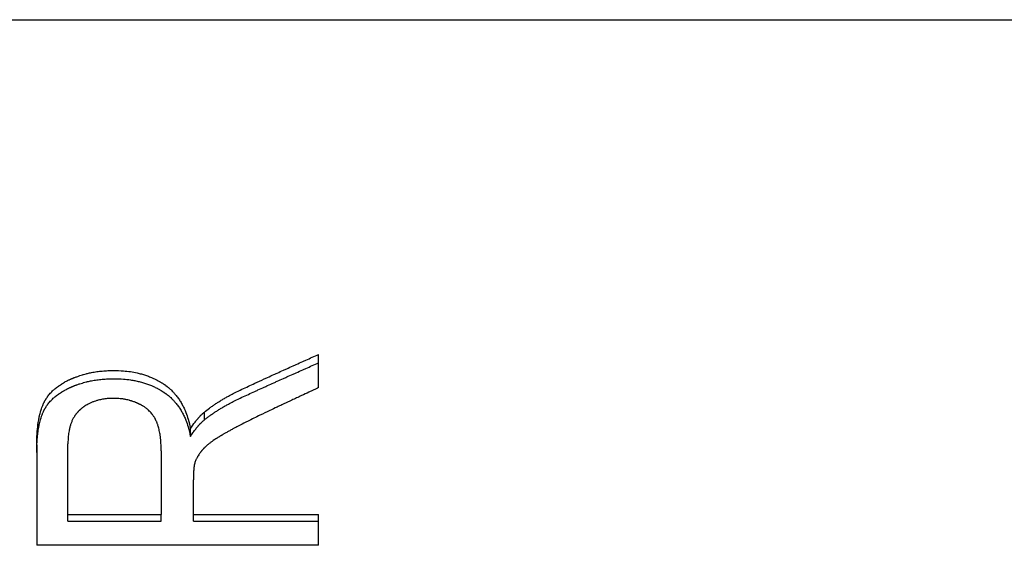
# Model space of a CAD drawing. Extents: x -0.04 to 5.95, y -1.2 to 1.2.
# Tile 9 of 10: x 0.62 to 1.45, y 0.55 to 1. Entities that reach past the tile are written whole.
import ezdxf

# ---------------------------------------------------------------- set-up
doc = ezdxf.new("R2010")
doc.units = 0
doc.header["$MEASUREMENT"] = 0
doc.layers.get('0').update_dxf_attribs({"linetype": 'CONTINUOUS'})

msp = doc.modelspace()

# ---------------------------------------------------------------- linework, layer by layer
for p, q in [((0.375, 1), (1.88, 1)), ((0.87009, 0.68677), (0.87009, 0.71508)), ((0.77277, 0.65937), (0.77277, 0.66603)), ((0.76088, 0.6452), (0.76088, 0.65172)), ((0.63009, 0.63802), (0.63009, 0.55258)), ((0.65662, 0.57882), (0.65662, 0.639)), ((0.73601, 0.63307), (0.73601, 0.57882)), ((0.76345, 0.57882), (0.76345, 0.60841)), ((0.65662, 0.57882), (0.73601, 0.57882)), ((0.65662, 0.57304), (0.65662, 0.57882)), ((0.73601, 0.57304), (0.73601, 0.57882)), ((0.76345, 0.57882), (0.87009, 0.57882)), ((0.76345, 0.57304), (0.76345, 0.57882)), ((0.87009, 0.55258), (0.87009, 0.57882)), ((0.65662, 0.57304), (0.73601, 0.57304)), ((0.87009, 0.55258), (0.63009, 0.55258))]:
    msp.add_line(p, q)
for points, knots in [([(0.80479, 0.68544), (0.8066, 0.68628), (0.80841, 0.68712), (0.81023, 0.68796), (0.81204, 0.6888), (0.81386, 0.68963), (0.81567, 0.69047), (0.81839, 0.69172), (0.82111, 0.69297), (0.82383, 0.69421), (0.82474, 0.69463), (0.82565, 0.69504), (0.82655, 0.69546), (0.82837, 0.69629), (0.83018, 0.69711), (0.832, 0.69794), (0.8329, 0.69835), (0.83381, 0.69876), (0.83472, 0.69918), (0.83653, 0.7), (0.83835, 0.70082), (0.84016, 0.70165), (0.84107, 0.70206), (0.84197, 0.70247), (0.84288, 0.70288), (0.8447, 0.7037), (0.84651, 0.70452), (0.84832, 0.70534), (0.84923, 0.70574), (0.85014, 0.70615), (0.85104, 0.70656), (0.85286, 0.70738), (0.85467, 0.70819), (0.85649, 0.70901), (0.85739, 0.70941), (0.8583, 0.70982), (0.85921, 0.71022), (0.86102, 0.71104), (0.86284, 0.71185), (0.86465, 0.71266), (0.86646, 0.71347), (0.86828, 0.71427), (0.87009, 0.71508)], [0, 0, 0, 0, 0.0163806, 0.0163806, 0.0163806, 0.0327612, 0.0327612, 0.0327612, 0.0573321, 0.0573321, 0.0573321, 0.0655224, 0.0655224, 0.0655224, 0.081903, 0.081903, 0.081903, 0.0900933, 0.0900933, 0.0900933, 0.1064739, 0.1064739, 0.1064739, 0.1146642, 0.1146642, 0.1146642, 0.1310448, 0.1310448, 0.1310448, 0.1392351, 0.1392351, 0.1392351, 0.1556157, 0.1556157, 0.1556157, 0.163806, 0.163806, 0.163806, 0.1801866, 0.1801866, 0.1801866, 0.1965672, 0.1965672, 0.1965672, 0.1965672]), ([(0.80479, 0.67859), (0.8066, 0.67942), (0.80841, 0.68025), (0.81023, 0.68108), (0.81204, 0.68191), (0.81386, 0.68274), (0.81567, 0.68356), (0.81658, 0.68398), (0.81748, 0.68439), (0.81839, 0.6848), (0.82021, 0.68562), (0.82202, 0.68645), (0.82383, 0.68727), (0.82474, 0.68768), (0.82565, 0.68809), (0.82655, 0.6885), (0.82837, 0.68932), (0.83018, 0.69014), (0.832, 0.69096), (0.8329, 0.69137), (0.83381, 0.69178), (0.83472, 0.69219), (0.83653, 0.693), (0.83835, 0.69382), (0.84016, 0.69463), (0.84107, 0.69504), (0.84197, 0.69544), (0.84288, 0.69585), (0.8447, 0.69666), (0.84651, 0.69747), (0.84832, 0.69828), (0.84923, 0.69869), (0.85014, 0.69909), (0.85104, 0.6995), (0.85286, 0.7003), (0.85467, 0.70111), (0.85649, 0.70192), (0.85739, 0.70232), (0.8583, 0.70272), (0.85921, 0.70312), (0.86102, 0.70393), (0.86284, 0.70473), (0.86465, 0.70553), (0.86646, 0.70633), (0.86828, 0.70713), (0.87009, 0.70793)], [0, 0, 0, 0, 0.0163806, 0.0163806, 0.0163806, 0.0327612, 0.0327612, 0.0327612, 0.0409515, 0.0409515, 0.0409515, 0.0573321, 0.0573321, 0.0573321, 0.0655224, 0.0655224, 0.0655224, 0.081903, 0.081903, 0.081903, 0.0900933, 0.0900933, 0.0900933, 0.1064739, 0.1064739, 0.1064739, 0.1146642, 0.1146642, 0.1146642, 0.1310448, 0.1310448, 0.1310448, 0.1392351, 0.1392351, 0.1392351, 0.1556157, 0.1556157, 0.1556157, 0.163806, 0.163806, 0.163806, 0.1801866, 0.1801866, 0.1801866, 0.1965672, 0.1965672, 0.1965672, 0.1965672]), ([(0.63009, 0.63802), (0.63009, 0.64007), (0.63013, 0.64206), (0.63019, 0.64398), (0.63026, 0.6459), (0.63036, 0.64775), (0.6305, 0.64953), (0.6307, 0.65221), (0.63098, 0.65475), (0.63133, 0.65713), (0.63145, 0.65793), (0.63158, 0.65871), (0.63171, 0.65947), (0.63192, 0.66062), (0.63214, 0.66173), (0.63238, 0.6628), (0.63246, 0.66316), (0.63254, 0.66351), (0.63263, 0.66386), (0.6328, 0.66456), (0.63297, 0.66525), (0.63316, 0.66591), (0.63325, 0.66625), (0.63335, 0.66658), (0.63345, 0.66691), (0.63364, 0.66756), (0.63384, 0.6682), (0.63406, 0.66882), (0.63432, 0.66959), (0.6346, 0.67035), (0.63489, 0.67108), (0.63506, 0.67152), (0.63524, 0.67194), (0.63542, 0.67236), (0.63549, 0.6725), (0.63555, 0.67264), (0.63561, 0.67278), (0.6358, 0.6732), (0.63599, 0.6736), (0.63619, 0.674), (0.63622, 0.67407), (0.63625, 0.67413), (0.63628, 0.6742), (0.63645, 0.67453), (0.63662, 0.67485), (0.63679, 0.67517), (0.63683, 0.67523), (0.63686, 0.6753), (0.6369, 0.67536), (0.637, 0.67555), (0.63711, 0.67574), (0.63722, 0.67593), (0.63729, 0.67606), (0.63736, 0.67618), (0.63744, 0.67631), (0.63747, 0.67637), (0.63751, 0.67643), (0.63755, 0.67649), (0.63766, 0.67668), (0.63777, 0.67687), (0.63789, 0.67705), (0.63797, 0.67718), (0.63805, 0.6773), (0.63812, 0.67742), (0.63836, 0.67779), (0.6386, 0.67815), (0.63886, 0.67851), (0.63902, 0.67875), (0.63919, 0.67899), (0.63937, 0.67923), (0.63972, 0.6797), (0.64008, 0.68017), (0.64045, 0.68063), (0.64064, 0.68086), (0.64083, 0.68108), (0.64102, 0.68131), (0.64141, 0.68176), (0.64181, 0.68221), (0.64222, 0.68265), (0.64242, 0.68287), (0.64263, 0.68308), (0.64284, 0.6833), (0.64327, 0.68373), (0.64371, 0.68416), (0.64416, 0.68458), (0.64438, 0.68478), (0.64461, 0.68499), (0.64484, 0.6852), (0.64531, 0.68561), (0.64578, 0.68601), (0.64627, 0.68641), (0.64652, 0.68661), (0.64677, 0.68681), (0.64702, 0.687), (0.64752, 0.6874), (0.64803, 0.68778), (0.64856, 0.68816), (0.64883, 0.68835), (0.64909, 0.68854), (0.64936, 0.68872), (0.6499, 0.68909), (0.65046, 0.68946), (0.65102, 0.68982), (0.65131, 0.69), (0.65159, 0.69017), (0.65188, 0.69035), (0.65246, 0.6907), (0.65305, 0.69104), (0.65366, 0.69138), (0.65396, 0.69155), (0.65427, 0.69172), (0.65458, 0.69189), (0.65504, 0.69213), (0.65551, 0.69238), (0.65599, 0.69262), (0.65615, 0.6927), (0.65631, 0.69278), (0.65647, 0.69286), (0.65679, 0.69302), (0.65712, 0.69318), (0.65744, 0.69333), (0.65761, 0.69341), (0.65777, 0.69349), (0.65794, 0.69357), (0.65819, 0.69368), (0.65844, 0.6938), (0.65869, 0.69391), (0.65877, 0.69395), (0.65886, 0.69399), (0.65894, 0.69403), (0.65911, 0.6941), (0.65928, 0.69418), (0.65945, 0.69425), (0.65954, 0.69429), (0.65962, 0.69433), (0.65971, 0.69436), (0.65988, 0.69444), (0.66005, 0.69451), (0.66022, 0.69458), (0.66031, 0.69462), (0.66039, 0.69466), (0.66048, 0.69469), (0.66065, 0.69476), (0.66082, 0.69484), (0.66099, 0.69491), (0.66108, 0.69494), (0.66117, 0.69498), (0.66125, 0.69501), (0.66151, 0.69512), (0.66177, 0.69522), (0.66203, 0.69533), (0.6622, 0.6954), (0.66238, 0.69546), (0.66255, 0.69553), (0.6629, 0.69567), (0.66325, 0.6958), (0.6636, 0.69593), (0.66377, 0.696), (0.66395, 0.69606), (0.66412, 0.69612), (0.66465, 0.69632), (0.66518, 0.6965), (0.66571, 0.69669), (0.66606, 0.69681), (0.66642, 0.69692), (0.66678, 0.69704), (0.66749, 0.69727), (0.66821, 0.6975), (0.66893, 0.69771), (0.66929, 0.69782), (0.66965, 0.69792), (0.67001, 0.69802), (0.67074, 0.69823), (0.67147, 0.69842), (0.67221, 0.69861), (0.67257, 0.6987), (0.67294, 0.69879), (0.67331, 0.69888), (0.67442, 0.69915), (0.67554, 0.69939), (0.67667, 0.69961), (0.67742, 0.69976), (0.67818, 0.6999), (0.67894, 0.70003), (0.68046, 0.70029), (0.682, 0.70051), (0.68356, 0.7007), (0.68434, 0.70079), (0.68512, 0.70087), (0.68591, 0.70095), (0.68749, 0.7011), (0.68908, 0.70121), (0.69069, 0.70128), (0.6923, 0.70135), (0.69393, 0.70139), (0.69558, 0.70139)], [0, 0, 0, 0, 0.125, 0.125, 0.125, 0.25, 0.25, 0.25, 0.4375, 0.4375, 0.4375, 0.5, 0.5, 0.5, 0.59375, 0.59375, 0.59375, 0.625, 0.625, 0.625, 0.6875, 0.6875, 0.6875, 0.71875, 0.71875, 0.71875, 0.78125, 0.78125, 0.78125, 0.859375, 0.859375, 0.859375, 0.90625, 0.90625, 0.90625, 0.921875, 0.921875, 0.921875, 0.96875, 0.96875, 0.96875, 0.976562, 0.976562, 0.976562, 1.015625, 1.015625, 1.015625, 1.023438, 1.023438, 1.023438, 1.046875, 1.046875, 1.046875, 1.0625, 1.0625, 1.0625, 1.070312, 1.070312, 1.070312, 1.09375, 1.09375, 1.09375, 1.109375, 1.109375, 1.109375, 1.15625, 1.15625, 1.15625, 1.1875, 1.1875, 1.1875, 1.25, 1.25, 1.25, 1.28125, 1.28125, 1.28125, 1.34375, 1.34375, 1.34375, 1.375, 1.375, 1.375, 1.4375, 1.4375, 1.4375, 1.46875, 1.46875, 1.46875, 1.53125, 1.53125, 1.53125, 1.5625, 1.5625, 1.5625, 1.625, 1.625, 1.625, 1.65625, 1.65625, 1.65625, 1.71875, 1.71875, 1.71875, 1.75, 1.75, 1.75, 1.8125, 1.8125, 1.8125, 1.84375, 1.84375, 1.84375, 1.890625, 1.890625, 1.890625, 1.90625, 1.90625, 1.90625, 1.9375, 1.9375, 1.9375, 1.953125, 1.953125, 1.953125, 1.976562, 1.976562, 1.976562, 1.984375, 1.984375, 1.984375, 2, 2, 2, 2.007812, 2.007812, 2.007812, 2.023438, 2.023438, 2.023438, 2.03125, 2.03125, 2.03125, 2.046875, 2.046875, 2.046875, 2.054688, 2.054688, 2.054688, 2.078125, 2.078125, 2.078125, 2.09375, 2.09375, 2.09375, 2.125, 2.125, 2.125, 2.140625, 2.140625, 2.140625, 2.1875, 2.1875, 2.1875, 2.21875, 2.21875, 2.21875, 2.28125, 2.28125, 2.28125, 2.3125, 2.3125, 2.3125, 2.375, 2.375, 2.375, 2.40625, 2.40625, 2.40625, 2.5, 2.5, 2.5, 2.5625, 2.5625, 2.5625, 2.6875, 2.6875, 2.6875, 2.75, 2.75, 2.75, 2.875, 2.875, 2.875, 3, 3, 3, 3]), ([(0.69558, 0.70139), (0.69842, 0.70139), (0.70119, 0.70128), (0.70389, 0.70106), (0.70591, 0.7009), (0.70789, 0.70067), (0.70983, 0.70039), (0.71176, 0.7001), (0.71366, 0.69975), (0.71551, 0.69934), (0.71612, 0.6992), (0.71674, 0.69906), (0.71734, 0.69891), (0.71856, 0.69861), (0.71976, 0.69828), (0.72093, 0.69792), (0.72152, 0.69774), (0.72211, 0.69756), (0.72269, 0.69736), (0.72385, 0.69698), (0.72499, 0.69657), (0.72611, 0.69613), (0.72667, 0.69591), (0.72722, 0.69568), (0.72778, 0.69545), (0.7286, 0.6951), (0.72942, 0.69473), (0.73022, 0.69435), (0.73103, 0.69396), (0.73182, 0.69357), (0.73261, 0.69315), (0.73326, 0.69281), (0.73391, 0.69245), (0.73455, 0.69208), (0.73468, 0.69201), (0.7348, 0.69193), (0.73493, 0.69186), (0.73531, 0.69164), (0.73569, 0.69141), (0.73607, 0.69118), (0.73626, 0.69106), (0.73644, 0.69095), (0.73663, 0.69083), (0.737, 0.69059), (0.73737, 0.69036), (0.73774, 0.69011), (0.7378, 0.69007), (0.73787, 0.69003), (0.73793, 0.68999), (0.73823, 0.68979), (0.73854, 0.68958), (0.73884, 0.68937), (0.7389, 0.68933), (0.73896, 0.68929), (0.73902, 0.68924), (0.7392, 0.68912), (0.73938, 0.68899), (0.73956, 0.68886), (0.73968, 0.68878), (0.7398, 0.68869), (0.73992, 0.6886), (0.73997, 0.68856), (0.74003, 0.68852), (0.74009, 0.68847), (0.74021, 0.68839), (0.74033, 0.6883), (0.74044, 0.68821), (0.7405, 0.68817), (0.74056, 0.68812), (0.74062, 0.68808), (0.74079, 0.68795), (0.74097, 0.68781), (0.74114, 0.68768), (0.74125, 0.68759), (0.74137, 0.6875), (0.74148, 0.6874), (0.74171, 0.68722), (0.74194, 0.68704), (0.74216, 0.68685), (0.74227, 0.68676), (0.74238, 0.68667), (0.7425, 0.68657), (0.74283, 0.68629), (0.74316, 0.68601), (0.74348, 0.68571), (0.7437, 0.68552), (0.74392, 0.68533), (0.74413, 0.68513), (0.74455, 0.68473), (0.74497, 0.68433), (0.74539, 0.68392), (0.74559, 0.68371), (0.7458, 0.68351), (0.746, 0.6833), (0.7466, 0.68267), (0.74719, 0.68202), (0.74777, 0.68136), (0.74815, 0.68092), (0.74852, 0.68047), (0.74889, 0.68001), (0.74963, 0.67909), (0.75033, 0.67814), (0.75101, 0.67716), (0.75135, 0.67667), (0.75168, 0.67617), (0.752, 0.67567), (0.75265, 0.67466), (0.75327, 0.67361), (0.75385, 0.67253), (0.75415, 0.67199), (0.75443, 0.67145), (0.75471, 0.67089), (0.75527, 0.66978), (0.7558, 0.66864), (0.7563, 0.66746), (0.75655, 0.66687), (0.75679, 0.66628), (0.75703, 0.66567), (0.75773, 0.66385), (0.75837, 0.66196), (0.75895, 0.66), (0.75971, 0.65738), (0.76036, 0.65462), (0.76088, 0.65172)], [0, 0, 0, 0, 0.166667, 0.166667, 0.166667, 0.291667, 0.291667, 0.291667, 0.416667, 0.416667, 0.416667, 0.458333, 0.458333, 0.458333, 0.541667, 0.541667, 0.541667, 0.583333, 0.583333, 0.583333, 0.666667, 0.666667, 0.666667, 0.708333, 0.708333, 0.708333, 0.770833, 0.770833, 0.770833, 0.833333, 0.833333, 0.833333, 0.885417, 0.885417, 0.885417, 0.895833, 0.895833, 0.895833, 0.927083, 0.927083, 0.927083, 0.942708, 0.942708, 0.942708, 0.973958, 0.973958, 0.973958, 0.979167, 0.979167, 0.979167, 1.005208, 1.005208, 1.005208, 1.010417, 1.010417, 1.010417, 1.026042, 1.026042, 1.026042, 1.036458, 1.036458, 1.036458, 1.041667, 1.041667, 1.041667, 1.052083, 1.052083, 1.052083, 1.057292, 1.057292, 1.057292, 1.072917, 1.072917, 1.072917, 1.083333, 1.083333, 1.083333, 1.104167, 1.104167, 1.104167, 1.114583, 1.114583, 1.114583, 1.145833, 1.145833, 1.145833, 1.166667, 1.166667, 1.166667, 1.208333, 1.208333, 1.208333, 1.229167, 1.229167, 1.229167, 1.291667, 1.291667, 1.291667, 1.333333, 1.333333, 1.333333, 1.416667, 1.416667, 1.416667, 1.458333, 1.458333, 1.458333, 1.541667, 1.541667, 1.541667, 1.583333, 1.583333, 1.583333, 1.666667, 1.666667, 1.666667, 1.708333, 1.708333, 1.708333, 1.833333, 1.833333, 1.833333, 2, 2, 2, 2]), ([(0.63009, 0.63164), (0.63009, 0.63367), (0.63013, 0.63564), (0.63019, 0.63754), (0.63026, 0.63944), (0.63036, 0.64127), (0.6305, 0.64304), (0.63056, 0.64392), (0.63064, 0.64479), (0.63073, 0.64564), (0.63089, 0.64735), (0.6311, 0.64899), (0.63133, 0.65056), (0.63145, 0.65135), (0.63158, 0.65212), (0.63171, 0.65288), (0.63192, 0.65401), (0.63214, 0.65511), (0.63238, 0.65617), (0.63246, 0.65653), (0.63254, 0.65688), (0.63263, 0.65722), (0.6328, 0.65792), (0.63297, 0.65859), (0.63316, 0.65925), (0.63325, 0.65959), (0.63335, 0.65991), (0.63345, 0.66024), (0.63364, 0.66088), (0.63384, 0.66151), (0.63406, 0.66213), (0.63416, 0.66244), (0.63427, 0.66274), (0.63438, 0.66304), (0.63454, 0.66349), (0.63471, 0.66393), (0.63489, 0.66437), (0.63495, 0.66451), (0.635, 0.66465), (0.63506, 0.6648), (0.63518, 0.66508), (0.6353, 0.66536), (0.63542, 0.66564), (0.63549, 0.66578), (0.63555, 0.66592), (0.63561, 0.66605), (0.6357, 0.66626), (0.6358, 0.66646), (0.63589, 0.66666), (0.63599, 0.66686), (0.63609, 0.66706), (0.63619, 0.66726), (0.63622, 0.66733), (0.63625, 0.66739), (0.63628, 0.66746), (0.63635, 0.66759), (0.63642, 0.66772), (0.63648, 0.66784), (0.63652, 0.66791), (0.63655, 0.66797), (0.63659, 0.66804), (0.63665, 0.66816), (0.63672, 0.66829), (0.63679, 0.66842), (0.63683, 0.66848), (0.63686, 0.66854), (0.6369, 0.66861), (0.63697, 0.66873), (0.63704, 0.66886), (0.63711, 0.66898), (0.63714, 0.66905), (0.63718, 0.66911), (0.63722, 0.66917), (0.63729, 0.66929), (0.63736, 0.66942), (0.63744, 0.66954), (0.63747, 0.66961), (0.63751, 0.66967), (0.63755, 0.66973), (0.63766, 0.66991), (0.63777, 0.6701), (0.63789, 0.67028), (0.63797, 0.6704), (0.63805, 0.67053), (0.63812, 0.67065), (0.63836, 0.67101), (0.6386, 0.67137), (0.63886, 0.67173), (0.63902, 0.67197), (0.63919, 0.6722), (0.63937, 0.67244), (0.63972, 0.6729), (0.64008, 0.67336), (0.64045, 0.67382), (0.64064, 0.67405), (0.64083, 0.67427), (0.64102, 0.6745), (0.64141, 0.67494), (0.64181, 0.67539), (0.64222, 0.67582), (0.64242, 0.67604), (0.64263, 0.67625), (0.64284, 0.67647), (0.64327, 0.67689), (0.64371, 0.67732), (0.64416, 0.67773), (0.64438, 0.67794), (0.64461, 0.67814), (0.64484, 0.67835), (0.64531, 0.67875), (0.64578, 0.67915), (0.64627, 0.67955), (0.64652, 0.67975), (0.64677, 0.67994), (0.64702, 0.68013), (0.64752, 0.68052), (0.64803, 0.6809), (0.64856, 0.68128), (0.64883, 0.68146), (0.64909, 0.68165), (0.64936, 0.68183), (0.6499, 0.6822), (0.65046, 0.68256), (0.65102, 0.68292), (0.65131, 0.6831), (0.65159, 0.68327), (0.65188, 0.68344), (0.65246, 0.68379), (0.65305, 0.68413), (0.65366, 0.68447), (0.65396, 0.68464), (0.65427, 0.6848), (0.65458, 0.68497), (0.65504, 0.68521), (0.65551, 0.68546), (0.65599, 0.68569), (0.65615, 0.68577), (0.65631, 0.68585), (0.65647, 0.68593), (0.65679, 0.68609), (0.65712, 0.68625), (0.65744, 0.6864), (0.65761, 0.68648), (0.65777, 0.68655), (0.65794, 0.68663), (0.65819, 0.68675), (0.65844, 0.68686), (0.65869, 0.68697), (0.65877, 0.68701), (0.65886, 0.68705), (0.65894, 0.68708), (0.65911, 0.68716), (0.65928, 0.68723), (0.65945, 0.68731), (0.65954, 0.68735), (0.65962, 0.68738), (0.65971, 0.68742), (0.65988, 0.68749), (0.66005, 0.68756), (0.66022, 0.68764), (0.66031, 0.68767), (0.66039, 0.68771), (0.66048, 0.68774), (0.66065, 0.68782), (0.66082, 0.68789), (0.66099, 0.68796), (0.66108, 0.68799), (0.66117, 0.68803), (0.66125, 0.68806), (0.66151, 0.68817), (0.66177, 0.68827), (0.66203, 0.68837), (0.6622, 0.68844), (0.66238, 0.68851), (0.66255, 0.68858), (0.6629, 0.68871), (0.66325, 0.68884), (0.6636, 0.68897), (0.66377, 0.68904), (0.66395, 0.6891), (0.66412, 0.68916), (0.66465, 0.68935), (0.66518, 0.68954), (0.66571, 0.68972), (0.66606, 0.68984), (0.66642, 0.68996), (0.66678, 0.69007), (0.66749, 0.6903), (0.66821, 0.69052), (0.66893, 0.69073), (0.66929, 0.69084), (0.66965, 0.69094), (0.67001, 0.69104), (0.67074, 0.69125), (0.67147, 0.69144), (0.67221, 0.69162), (0.67257, 0.69172), (0.67294, 0.69181), (0.67331, 0.69189), (0.67442, 0.69215), (0.67554, 0.6924), (0.67667, 0.69262), (0.67742, 0.69276), (0.67818, 0.6929), (0.67894, 0.69303), (0.68046, 0.69329), (0.682, 0.69351), (0.68356, 0.69369), (0.68434, 0.69378), (0.68512, 0.69386), (0.68591, 0.69394), (0.68749, 0.69408), (0.68908, 0.69419), (0.69069, 0.69427), (0.6923, 0.69434), (0.69393, 0.69438), (0.69558, 0.69438)], [0, 0, 0, 0, 0.125, 0.125, 0.125, 0.25, 0.25, 0.25, 0.3125, 0.3125, 0.3125, 0.4375, 0.4375, 0.4375, 0.5, 0.5, 0.5, 0.59375, 0.59375, 0.59375, 0.625, 0.625, 0.625, 0.6875, 0.6875, 0.6875, 0.71875, 0.71875, 0.71875, 0.78125, 0.78125, 0.78125, 0.8125, 0.8125, 0.8125, 0.859375, 0.859375, 0.859375, 0.875, 0.875, 0.875, 0.90625, 0.90625, 0.90625, 0.921875, 0.921875, 0.921875, 0.945312, 0.945312, 0.945312, 0.96875, 0.96875, 0.96875, 0.976562, 0.976562, 0.976562, 0.992188, 0.992188, 0.992188, 1, 1, 1, 1.015625, 1.015625, 1.015625, 1.023438, 1.023438, 1.023438, 1.039062, 1.039062, 1.039062, 1.046875, 1.046875, 1.046875, 1.0625, 1.0625, 1.0625, 1.070312, 1.070312, 1.070312, 1.09375, 1.09375, 1.09375, 1.109375, 1.109375, 1.109375, 1.15625, 1.15625, 1.15625, 1.1875, 1.1875, 1.1875, 1.25, 1.25, 1.25, 1.28125, 1.28125, 1.28125, 1.34375, 1.34375, 1.34375, 1.375, 1.375, 1.375, 1.4375, 1.4375, 1.4375, 1.46875, 1.46875, 1.46875, 1.53125, 1.53125, 1.53125, 1.5625, 1.5625, 1.5625, 1.625, 1.625, 1.625, 1.65625, 1.65625, 1.65625, 1.71875, 1.71875, 1.71875, 1.75, 1.75, 1.75, 1.8125, 1.8125, 1.8125, 1.84375, 1.84375, 1.84375, 1.890625, 1.890625, 1.890625, 1.90625, 1.90625, 1.90625, 1.9375, 1.9375, 1.9375, 1.953125, 1.953125, 1.953125, 1.976562, 1.976562, 1.976562, 1.984375, 1.984375, 1.984375, 2, 2, 2, 2.007812, 2.007812, 2.007812, 2.023438, 2.023438, 2.023438, 2.03125, 2.03125, 2.03125, 2.046875, 2.046875, 2.046875, 2.054688, 2.054688, 2.054688, 2.078125, 2.078125, 2.078125, 2.09375, 2.09375, 2.09375, 2.125, 2.125, 2.125, 2.140625, 2.140625, 2.140625, 2.1875, 2.1875, 2.1875, 2.21875, 2.21875, 2.21875, 2.28125, 2.28125, 2.28125, 2.3125, 2.3125, 2.3125, 2.375, 2.375, 2.375, 2.40625, 2.40625, 2.40625, 2.5, 2.5, 2.5, 2.5625, 2.5625, 2.5625, 2.6875, 2.6875, 2.6875, 2.75, 2.75, 2.75, 2.875, 2.875, 2.875, 3, 3, 3, 3]), ([(0.69558, 0.69438), (0.69842, 0.69438), (0.70119, 0.69427), (0.70389, 0.69405), (0.70591, 0.69389), (0.70789, 0.69367), (0.70983, 0.69338), (0.71047, 0.69329), (0.71111, 0.69319), (0.71175, 0.69308), (0.71302, 0.69286), (0.71427, 0.69262), (0.71551, 0.69235), (0.71612, 0.69221), (0.71674, 0.69207), (0.71734, 0.69192), (0.71856, 0.69162), (0.71976, 0.69129), (0.72093, 0.69094), (0.72152, 0.69077), (0.72211, 0.69058), (0.72269, 0.69039), (0.72385, 0.69001), (0.72499, 0.6896), (0.72611, 0.68917), (0.72667, 0.68895), (0.72722, 0.68872), (0.72778, 0.68849), (0.7286, 0.68814), (0.72942, 0.68778), (0.73022, 0.6874), (0.73049, 0.68728), (0.73076, 0.68715), (0.73103, 0.68702), (0.73156, 0.68676), (0.73209, 0.68649), (0.73261, 0.68622), (0.73287, 0.68608), (0.73313, 0.68594), (0.73339, 0.6858), (0.73378, 0.68559), (0.73416, 0.68538), (0.73455, 0.68516), (0.73468, 0.68509), (0.7348, 0.68502), (0.73493, 0.68494), (0.73519, 0.68479), (0.73544, 0.68465), (0.73569, 0.68449), (0.73582, 0.68442), (0.73594, 0.68434), (0.73607, 0.68427), (0.73626, 0.68415), (0.73644, 0.68404), (0.73663, 0.68392), (0.73682, 0.6838), (0.737, 0.68369), (0.73719, 0.68357), (0.73725, 0.68353), (0.73731, 0.68349), (0.73737, 0.68345), (0.7375, 0.68337), (0.73762, 0.68329), (0.73774, 0.68321), (0.7378, 0.68317), (0.73787, 0.68313), (0.73793, 0.68309), (0.73805, 0.68301), (0.73817, 0.68293), (0.73829, 0.68285), (0.73835, 0.68281), (0.73842, 0.68277), (0.73848, 0.68272), (0.7386, 0.68264), (0.73872, 0.68256), (0.73884, 0.68248), (0.7389, 0.68244), (0.73896, 0.68239), (0.73902, 0.68235), (0.73914, 0.68227), (0.73926, 0.68218), (0.73938, 0.6821), (0.73944, 0.68206), (0.7395, 0.68202), (0.73956, 0.68197), (0.73968, 0.68189), (0.7398, 0.6818), (0.73992, 0.68172), (0.73997, 0.68167), (0.74003, 0.68163), (0.74009, 0.68159), (0.74021, 0.6815), (0.74033, 0.68142), (0.74044, 0.68133), (0.7405, 0.68128), (0.74056, 0.68124), (0.74062, 0.6812), (0.74079, 0.68107), (0.74097, 0.68093), (0.74114, 0.6808), (0.74125, 0.68071), (0.74137, 0.68062), (0.74148, 0.68053), (0.74171, 0.68035), (0.74194, 0.68017), (0.74216, 0.67998), (0.74227, 0.67989), (0.74238, 0.6798), (0.7425, 0.67971), (0.74283, 0.67943), (0.74316, 0.67914), (0.74348, 0.67886), (0.7437, 0.67867), (0.74392, 0.67847), (0.74413, 0.67828), (0.74455, 0.67789), (0.74497, 0.67749), (0.74539, 0.67708), (0.74559, 0.67688), (0.7458, 0.67667), (0.746, 0.67646), (0.7466, 0.67584), (0.74719, 0.6752), (0.74777, 0.67455), (0.74815, 0.67411), (0.74852, 0.67366), (0.74889, 0.67321), (0.74963, 0.6723), (0.75033, 0.67136), (0.75101, 0.67039), (0.75135, 0.66991), (0.75168, 0.66941), (0.752, 0.66891), (0.75265, 0.66791), (0.75327, 0.66687), (0.75385, 0.66581), (0.75415, 0.66527), (0.75443, 0.66473), (0.75471, 0.66418), (0.75527, 0.66308), (0.7558, 0.66195), (0.7563, 0.66079), (0.75655, 0.6602), (0.75679, 0.65961), (0.75703, 0.65901), (0.75773, 0.65722), (0.75837, 0.65534), (0.75895, 0.6534), (0.75971, 0.6508), (0.76036, 0.64807), (0.76088, 0.6452)], [0, 0, 0, 0, 0.166667, 0.166667, 0.166667, 0.291667, 0.291667, 0.291667, 0.333333, 0.333333, 0.333333, 0.416667, 0.416667, 0.416667, 0.458333, 0.458333, 0.458333, 0.541667, 0.541667, 0.541667, 0.583333, 0.583333, 0.583333, 0.666667, 0.666667, 0.666667, 0.708333, 0.708333, 0.708333, 0.770833, 0.770833, 0.770833, 0.791667, 0.791667, 0.791667, 0.833333, 0.833333, 0.833333, 0.854167, 0.854167, 0.854167, 0.885417, 0.885417, 0.885417, 0.895833, 0.895833, 0.895833, 0.916667, 0.916667, 0.916667, 0.927083, 0.927083, 0.927083, 0.942708, 0.942708, 0.942708, 0.958333, 0.958333, 0.958333, 0.963542, 0.963542, 0.963542, 0.973958, 0.973958, 0.973958, 0.979167, 0.979167, 0.979167, 0.989583, 0.989583, 0.989583, 0.994792, 0.994792, 0.994792, 1.005208, 1.005208, 1.005208, 1.010417, 1.010417, 1.010417, 1.020833, 1.020833, 1.020833, 1.026042, 1.026042, 1.026042, 1.036458, 1.036458, 1.036458, 1.041667, 1.041667, 1.041667, 1.052083, 1.052083, 1.052083, 1.057292, 1.057292, 1.057292, 1.072917, 1.072917, 1.072917, 1.083333, 1.083333, 1.083333, 1.104167, 1.104167, 1.104167, 1.114583, 1.114583, 1.114583, 1.145833, 1.145833, 1.145833, 1.166667, 1.166667, 1.166667, 1.208333, 1.208333, 1.208333, 1.229167, 1.229167, 1.229167, 1.291667, 1.291667, 1.291667, 1.333333, 1.333333, 1.333333, 1.416667, 1.416667, 1.416667, 1.458333, 1.458333, 1.458333, 1.541667, 1.541667, 1.541667, 1.583333, 1.583333, 1.583333, 1.666667, 1.666667, 1.666667, 1.708333, 1.708333, 1.708333, 1.833333, 1.833333, 1.833333, 2, 2, 2, 2]), ([(0.77277, 0.66603), (0.7742, 0.66718), (0.77568, 0.66832), (0.77722, 0.66945), (0.77761, 0.66973), (0.77799, 0.67001), (0.77839, 0.67029), (0.77917, 0.67085), (0.77997, 0.67141), (0.78079, 0.67196), (0.7812, 0.67224), (0.78161, 0.67252), (0.78202, 0.67279), (0.78285, 0.67334), (0.7837, 0.67389), (0.78456, 0.67444), (0.78499, 0.67471), (0.78542, 0.67498), (0.78586, 0.67525), (0.78673, 0.6758), (0.78762, 0.67633), (0.78852, 0.67687), (0.78898, 0.67714), (0.78943, 0.67741), (0.78989, 0.67767), (0.79081, 0.67821), (0.79174, 0.67874), (0.79269, 0.67926), (0.79317, 0.67953), (0.79365, 0.67979), (0.79413, 0.68005), (0.79557, 0.68084), (0.79705, 0.68162), (0.79856, 0.68239), (0.80058, 0.68342), (0.80265, 0.68444), (0.80479, 0.68544)], [0, 0, 0, 0, 0.166667, 0.166667, 0.166667, 0.208333, 0.208333, 0.208333, 0.291667, 0.291667, 0.291667, 0.333333, 0.333333, 0.333333, 0.416667, 0.416667, 0.416667, 0.458333, 0.458333, 0.458333, 0.541667, 0.541667, 0.541667, 0.583333, 0.583333, 0.583333, 0.666667, 0.666667, 0.666667, 0.708333, 0.708333, 0.708333, 0.833333, 0.833333, 0.833333, 1, 1, 1, 1]), ([(0.87009, 0.68677), (0.8687, 0.68613), (0.86732, 0.68549), (0.86593, 0.68484), (0.86454, 0.6842), (0.86316, 0.68356), (0.86177, 0.68291), (0.85969, 0.68194), (0.85761, 0.68097), (0.85553, 0.68), (0.85483, 0.67967), (0.85414, 0.67935), (0.85345, 0.67902), (0.85206, 0.67838), (0.85067, 0.67773), (0.84928, 0.67707), (0.84859, 0.67675), (0.8479, 0.67642), (0.8472, 0.6761), (0.84582, 0.67545), (0.84443, 0.67479), (0.84304, 0.67414), (0.84235, 0.67382), (0.84165, 0.67349), (0.84096, 0.67316), (0.83957, 0.67251), (0.83819, 0.67185), (0.8368, 0.6712), (0.83611, 0.67087), (0.83541, 0.67054), (0.83472, 0.67021), (0.83264, 0.66923), (0.83056, 0.66824), (0.82848, 0.66726), (0.8257, 0.66594), (0.82293, 0.66462), (0.82015, 0.6633)], [0, 0, 0, 0, 0.0125349, 0.0125349, 0.0125349, 0.0250698, 0.0250698, 0.0250698, 0.0438722, 0.0438722, 0.0438722, 0.0501396, 0.0501396, 0.0501396, 0.0626745, 0.0626745, 0.0626745, 0.068942, 0.068942, 0.068942, 0.0814769, 0.0814769, 0.0814769, 0.0877443, 0.0877443, 0.0877443, 0.1002792, 0.1002792, 0.1002792, 0.1065467, 0.1065467, 0.1065467, 0.125349, 0.125349, 0.125349, 0.1504188, 0.1504188, 0.1504188, 0.1504188]), ([(0.69558, 0.67768), (0.69369, 0.67768), (0.69185, 0.6776), (0.69008, 0.67743), (0.68874, 0.6773), (0.68744, 0.67713), (0.68617, 0.67691), (0.6849, 0.67669), (0.68366, 0.67642), (0.68245, 0.6761), (0.68205, 0.676), (0.68165, 0.67589), (0.68125, 0.67577), (0.68046, 0.67554), (0.67968, 0.67529), (0.67892, 0.67501), (0.67854, 0.67487), (0.67816, 0.67473), (0.67779, 0.67458), (0.67704, 0.67429), (0.6763, 0.67397), (0.67558, 0.67363), (0.67522, 0.67347), (0.67486, 0.67329), (0.67451, 0.67311), (0.67398, 0.67284), (0.67345, 0.67256), (0.67294, 0.67227), (0.67242, 0.67197), (0.67192, 0.67167), (0.67142, 0.67135), (0.671, 0.67109), (0.67059, 0.67081), (0.67019, 0.67053), (0.6701, 0.67047), (0.67002, 0.67042), (0.66994, 0.67036), (0.66958, 0.6701), (0.66922, 0.66984), (0.66887, 0.66957), (0.66875, 0.66948), (0.66863, 0.66939), (0.66852, 0.6693), (0.66828, 0.66911), (0.66805, 0.66893), (0.66782, 0.66874), (0.66771, 0.66864), (0.66759, 0.66855), (0.66748, 0.66845), (0.66736, 0.66836), (0.66725, 0.66826), (0.66714, 0.66816), (0.66703, 0.66806), (0.66692, 0.66796), (0.66681, 0.66787), (0.6667, 0.66777), (0.66659, 0.66766), (0.66648, 0.66756), (0.66644, 0.66753), (0.66641, 0.6675), (0.66637, 0.66746), (0.66626, 0.66736), (0.66616, 0.66726), (0.66605, 0.66715), (0.66598, 0.66708), (0.66591, 0.66701), (0.66584, 0.66694), (0.6657, 0.6668), (0.66556, 0.66666), (0.66542, 0.66652), (0.66536, 0.66645), (0.66529, 0.66637), (0.66522, 0.6663), (0.66502, 0.66608), (0.66482, 0.66586), (0.66462, 0.66564), (0.66449, 0.66549), (0.66436, 0.66534), (0.66424, 0.66518), (0.66398, 0.66488), (0.66374, 0.66457), (0.66349, 0.66425), (0.66337, 0.66409), (0.66325, 0.66393), (0.66314, 0.66377), (0.66278, 0.66328), (0.66245, 0.66278), (0.66212, 0.66226), (0.66191, 0.66192), (0.6617, 0.66157), (0.66149, 0.66121), (0.66109, 0.66049), (0.66071, 0.65975), (0.66035, 0.65899), (0.66017, 0.65861), (0.66, 0.65822), (0.65984, 0.65782), (0.65951, 0.65703), (0.6592, 0.65621), (0.65892, 0.65537), (0.65878, 0.65494), (0.65865, 0.65451), (0.65852, 0.65408), (0.65827, 0.65321), (0.65804, 0.65231), (0.65784, 0.65139), (0.65773, 0.65092), (0.65764, 0.65046), (0.65755, 0.64998), (0.65728, 0.64855), (0.65707, 0.64707), (0.65692, 0.64552), (0.65672, 0.64346), (0.65662, 0.64129), (0.65662, 0.639)], [0, 0, 0, 0, 0.166667, 0.166667, 0.166667, 0.291667, 0.291667, 0.291667, 0.416667, 0.416667, 0.416667, 0.458333, 0.458333, 0.458333, 0.541667, 0.541667, 0.541667, 0.583333, 0.583333, 0.583333, 0.666667, 0.666667, 0.666667, 0.708333, 0.708333, 0.708333, 0.770833, 0.770833, 0.770833, 0.833333, 0.833333, 0.833333, 0.885417, 0.885417, 0.885417, 0.895833, 0.895833, 0.895833, 0.942708, 0.942708, 0.942708, 0.958333, 0.958333, 0.958333, 0.989583, 0.989583, 0.989583, 1.005208, 1.005208, 1.005208, 1.020833, 1.020833, 1.020833, 1.036458, 1.036458, 1.036458, 1.052083, 1.052083, 1.052083, 1.057292, 1.057292, 1.057292, 1.072917, 1.072917, 1.072917, 1.083333, 1.083333, 1.083333, 1.104167, 1.104167, 1.104167, 1.114583, 1.114583, 1.114583, 1.145833, 1.145833, 1.145833, 1.166667, 1.166667, 1.166667, 1.208333, 1.208333, 1.208333, 1.229167, 1.229167, 1.229167, 1.291667, 1.291667, 1.291667, 1.333333, 1.333333, 1.333333, 1.416667, 1.416667, 1.416667, 1.458333, 1.458333, 1.458333, 1.541667, 1.541667, 1.541667, 1.583333, 1.583333, 1.583333, 1.666667, 1.666667, 1.666667, 1.708333, 1.708333, 1.708333, 1.833333, 1.833333, 1.833333, 2, 2, 2, 2]), ([(0.73601, 0.63307), (0.73601, 0.63448), (0.73598, 0.63584), (0.73594, 0.63716), (0.73589, 0.63848), (0.73582, 0.63977), (0.73573, 0.64101), (0.73559, 0.64287), (0.73539, 0.64464), (0.73515, 0.64631), (0.73507, 0.64687), (0.73498, 0.64742), (0.73489, 0.64796), (0.73475, 0.64877), (0.73459, 0.64956), (0.73443, 0.65033), (0.73437, 0.65058), (0.73431, 0.65083), (0.73426, 0.65108), (0.73408, 0.65184), (0.73389, 0.65256), (0.73369, 0.65327), (0.73356, 0.65374), (0.73342, 0.6542), (0.73327, 0.65465), (0.7332, 0.65488), (0.73312, 0.6551), (0.73305, 0.65532), (0.73293, 0.65566), (0.73282, 0.65598), (0.7327, 0.6563), (0.73258, 0.65662), (0.73245, 0.65694), (0.73233, 0.65725), (0.73228, 0.65735), (0.73224, 0.65745), (0.7322, 0.65756), (0.73207, 0.65786), (0.73194, 0.65816), (0.7318, 0.65846), (0.73173, 0.65861), (0.73166, 0.65875), (0.73159, 0.6589), (0.73152, 0.65904), (0.73145, 0.65918), (0.73138, 0.65933), (0.73136, 0.65938), (0.73134, 0.65942), (0.73131, 0.65947), (0.73119, 0.65971), (0.73107, 0.65994), (0.73094, 0.66018), (0.73084, 0.66036), (0.73074, 0.66055), (0.73064, 0.66073), (0.73058, 0.66082), (0.73053, 0.66091), (0.73048, 0.661), (0.73032, 0.66127), (0.73016, 0.66154), (0.72999, 0.66181), (0.72988, 0.66199), (0.72977, 0.66216), (0.72965, 0.66234), (0.72942, 0.66268), (0.72918, 0.66303), (0.72894, 0.66336), (0.72882, 0.66353), (0.72869, 0.6637), (0.72857, 0.66386), (0.72819, 0.66436), (0.7278, 0.66484), (0.72739, 0.66531), (0.72712, 0.66562), (0.72684, 0.66593), (0.72655, 0.66623), (0.72612, 0.66669), (0.72568, 0.66712), (0.72521, 0.66755), (0.72506, 0.66769), (0.7249, 0.66783), (0.72475, 0.66797), (0.72443, 0.66825), (0.72411, 0.66852), (0.72378, 0.66879), (0.72361, 0.66892), (0.72345, 0.66905), (0.72328, 0.66918), (0.72294, 0.66944), (0.7226, 0.6697), (0.72225, 0.66995), (0.72207, 0.67007), (0.72189, 0.67019), (0.72171, 0.67032), (0.72136, 0.67056), (0.72099, 0.6708), (0.72062, 0.67103), (0.72043, 0.67114), (0.72024, 0.67126), (0.72005, 0.67137), (0.71977, 0.67154), (0.71948, 0.67171), (0.71919, 0.67187), (0.71909, 0.67192), (0.71899, 0.67198), (0.71889, 0.67203), (0.71875, 0.67211), (0.7186, 0.67219), (0.71845, 0.67227), (0.7184, 0.6723), (0.71835, 0.67232), (0.7183, 0.67235), (0.7182, 0.6724), (0.7181, 0.67245), (0.718, 0.6725), (0.71795, 0.67253), (0.71789, 0.67256), (0.71784, 0.67258), (0.71774, 0.67263), (0.71764, 0.67268), (0.71754, 0.67273), (0.71738, 0.67281), (0.71723, 0.67288), (0.71707, 0.67296), (0.71702, 0.67298), (0.71697, 0.67301), (0.71692, 0.67303), (0.71676, 0.67311), (0.71661, 0.67318), (0.71645, 0.67325), (0.71634, 0.6733), (0.71624, 0.67334), (0.71614, 0.67339), (0.71608, 0.67342), (0.71603, 0.67344), (0.71598, 0.67346), (0.71582, 0.67353), (0.71566, 0.6736), (0.71551, 0.67367), (0.7154, 0.67371), (0.7153, 0.67376), (0.71519, 0.6738), (0.71498, 0.67389), (0.71477, 0.67398), (0.71456, 0.67407), (0.71445, 0.67411), (0.71434, 0.67415), (0.71424, 0.6742), (0.71392, 0.67432), (0.7136, 0.67445), (0.71328, 0.67457), (0.71307, 0.67465), (0.71285, 0.67472), (0.71264, 0.6748), (0.71221, 0.67496), (0.71178, 0.6751), (0.71134, 0.67524), (0.71113, 0.67532), (0.71091, 0.67538), (0.71069, 0.67545), (0.71025, 0.67559), (0.70982, 0.67572), (0.70938, 0.67584), (0.70916, 0.6759), (0.70894, 0.67596), (0.70872, 0.67602), (0.70805, 0.67619), (0.70739, 0.67636), (0.70671, 0.6765), (0.70627, 0.6766), (0.70582, 0.67669), (0.70537, 0.67678), (0.70446, 0.67695), (0.70355, 0.6771), (0.70263, 0.67722), (0.70217, 0.67728), (0.70171, 0.67734), (0.70124, 0.67739), (0.70032, 0.67748), (0.69938, 0.67756), (0.69844, 0.67761), (0.69749, 0.67766), (0.69654, 0.67768), (0.69558, 0.67768)], [0, 0, 0, 0, 0.125, 0.125, 0.125, 0.25, 0.25, 0.25, 0.4375, 0.4375, 0.4375, 0.5, 0.5, 0.5, 0.59375, 0.59375, 0.59375, 0.625, 0.625, 0.625, 0.71875, 0.71875, 0.71875, 0.78125, 0.78125, 0.78125, 0.8125, 0.8125, 0.8125, 0.859375, 0.859375, 0.859375, 0.90625, 0.90625, 0.90625, 0.921875, 0.921875, 0.921875, 0.96875, 0.96875, 0.96875, 0.992188, 0.992188, 0.992188, 1.015625, 1.015625, 1.015625, 1.023438, 1.023438, 1.023438, 1.0625, 1.0625, 1.0625, 1.09375, 1.09375, 1.09375, 1.109375, 1.109375, 1.109375, 1.15625, 1.15625, 1.15625, 1.1875, 1.1875, 1.1875, 1.25, 1.25, 1.25, 1.28125, 1.28125, 1.28125, 1.375, 1.375, 1.375, 1.4375, 1.4375, 1.4375, 1.53125, 1.53125, 1.53125, 1.5625, 1.5625, 1.5625, 1.625, 1.625, 1.625, 1.65625, 1.65625, 1.65625, 1.71875, 1.71875, 1.71875, 1.75, 1.75, 1.75, 1.8125, 1.8125, 1.8125, 1.84375, 1.84375, 1.84375, 1.890625, 1.890625, 1.890625, 1.90625, 1.90625, 1.90625, 1.929688, 1.929688, 1.929688, 1.9375, 1.9375, 1.9375, 1.953125, 1.953125, 1.953125, 1.960938, 1.960938, 1.960938, 1.976562, 1.976562, 1.976562, 2, 2, 2, 2.007812, 2.007812, 2.007812, 2.03125, 2.03125, 2.03125, 2.046875, 2.046875, 2.046875, 2.054688, 2.054688, 2.054688, 2.078125, 2.078125, 2.078125, 2.09375, 2.09375, 2.09375, 2.125, 2.125, 2.125, 2.140625, 2.140625, 2.140625, 2.1875, 2.1875, 2.1875, 2.21875, 2.21875, 2.21875, 2.28125, 2.28125, 2.28125, 2.3125, 2.3125, 2.3125, 2.375, 2.375, 2.375, 2.40625, 2.40625, 2.40625, 2.5, 2.5, 2.5, 2.5625, 2.5625, 2.5625, 2.6875, 2.6875, 2.6875, 2.75, 2.75, 2.75, 2.875, 2.875, 2.875, 3, 3, 3, 3]), ([(0.77277, 0.65937), (0.77349, 0.65994), (0.77421, 0.66051), (0.77495, 0.66107), (0.77569, 0.66163), (0.77645, 0.6622), (0.77722, 0.66275), (0.77761, 0.66303), (0.77799, 0.66331), (0.77839, 0.66359), (0.77917, 0.66414), (0.77997, 0.6647), (0.78079, 0.66524), (0.7812, 0.66552), (0.78161, 0.66579), (0.78202, 0.66607), (0.78285, 0.66661), (0.7837, 0.66715), (0.78456, 0.66769), (0.78499, 0.66796), (0.78542, 0.66823), (0.78586, 0.6685), (0.78673, 0.66904), (0.78762, 0.66957), (0.78852, 0.6701), (0.78898, 0.67037), (0.78943, 0.67063), (0.78989, 0.6709), (0.79081, 0.67142), (0.79174, 0.67195), (0.79269, 0.67247), (0.79317, 0.67273), (0.79365, 0.67299), (0.79413, 0.67325), (0.79557, 0.67403), (0.79705, 0.6748), (0.79856, 0.67557), (0.80058, 0.67659), (0.80265, 0.67759), (0.80479, 0.67859)], [0, 0, 0, 0, 0.083333, 0.083333, 0.083333, 0.166667, 0.166667, 0.166667, 0.208333, 0.208333, 0.208333, 0.291667, 0.291667, 0.291667, 0.333333, 0.333333, 0.333333, 0.416667, 0.416667, 0.416667, 0.458333, 0.458333, 0.458333, 0.541667, 0.541667, 0.541667, 0.583333, 0.583333, 0.583333, 0.666667, 0.666667, 0.666667, 0.708333, 0.708333, 0.708333, 0.833333, 0.833333, 0.833333, 1, 1, 1, 1]), ([(0.76088, 0.65172), (0.76155, 0.65277), (0.76222, 0.65377), (0.76289, 0.65473), (0.76306, 0.65498), (0.76322, 0.65521), (0.76339, 0.65545), (0.76372, 0.65592), (0.76406, 0.65638), (0.76439, 0.65683), (0.76456, 0.65705), (0.76472, 0.65728), (0.76489, 0.6575), (0.76522, 0.65793), (0.76555, 0.65836), (0.76588, 0.65878), (0.76605, 0.65899), (0.76621, 0.6592), (0.76638, 0.6594), (0.76671, 0.65981), (0.76704, 0.6602), (0.76737, 0.66059), (0.76754, 0.66078), (0.7677, 0.66097), (0.76786, 0.66116), (0.76819, 0.66154), (0.76852, 0.6619), (0.76885, 0.66226), (0.76902, 0.66244), (0.76918, 0.66261), (0.76934, 0.66279), (0.76984, 0.6633), (0.77033, 0.6638), (0.77082, 0.66427), (0.77147, 0.6649), (0.77212, 0.66548), (0.77277, 0.66603)], [0, 0, 0, 0, 0.166667, 0.166667, 0.166667, 0.208333, 0.208333, 0.208333, 0.291667, 0.291667, 0.291667, 0.333333, 0.333333, 0.333333, 0.416667, 0.416667, 0.416667, 0.458333, 0.458333, 0.458333, 0.541667, 0.541667, 0.541667, 0.583333, 0.583333, 0.583333, 0.666667, 0.666667, 0.666667, 0.708333, 0.708333, 0.708333, 0.833333, 0.833333, 0.833333, 1, 1, 1, 1]), ([(0.82015, 0.6633), (0.81835, 0.66243), (0.81661, 0.66158), (0.81491, 0.66075), (0.81322, 0.65992), (0.81158, 0.6591), (0.80999, 0.65831), (0.80761, 0.65712), (0.80535, 0.65597), (0.80321, 0.65486), (0.80249, 0.65449), (0.80179, 0.65412), (0.80111, 0.65376), (0.80007, 0.65322), (0.79907, 0.65269), (0.7981, 0.65217), (0.79777, 0.652), (0.79745, 0.65183), (0.79714, 0.65166), (0.79618, 0.65114), (0.79526, 0.65064), (0.79437, 0.65015), (0.79377, 0.64982), (0.79319, 0.6495), (0.79262, 0.64918), (0.79234, 0.64902), (0.79206, 0.64886), (0.79178, 0.64871), (0.79136, 0.64847), (0.79095, 0.64824), (0.79055, 0.64801), (0.79015, 0.64778), (0.78975, 0.64755), (0.78937, 0.64733), (0.78924, 0.64725), (0.78911, 0.64718), (0.78898, 0.6471), (0.7886, 0.64688), (0.78823, 0.64666), (0.78786, 0.64644), (0.78768, 0.64633), (0.78749, 0.64623), (0.78731, 0.64612), (0.78713, 0.64601), (0.78696, 0.6459), (0.78678, 0.6458), (0.78672, 0.64576), (0.78666, 0.64573), (0.7866, 0.64569), (0.78631, 0.64551), (0.78602, 0.64534), (0.78573, 0.64516), (0.7855, 0.64502), (0.78527, 0.64488), (0.78505, 0.64474), (0.78494, 0.64467), (0.78483, 0.6446), (0.78471, 0.64453), (0.78438, 0.64432), (0.78405, 0.64411), (0.78373, 0.6439), (0.78351, 0.64377), (0.7833, 0.64363), (0.78308, 0.64349), (0.78266, 0.64322), (0.78225, 0.64294), (0.78184, 0.64267), (0.78164, 0.64254), (0.78144, 0.6424), (0.78124, 0.64227), (0.78064, 0.64186), (0.78007, 0.64146), (0.77951, 0.64106), (0.77914, 0.6408), (0.77878, 0.64054), (0.77843, 0.64027), (0.77772, 0.63975), (0.77705, 0.63924), (0.77641, 0.63873), (0.7761, 0.63847), (0.77579, 0.63822), (0.77549, 0.63797), (0.77504, 0.63759), (0.77461, 0.63722), (0.7742, 0.63685), (0.77406, 0.63673), (0.77392, 0.63661), (0.77379, 0.63648), (0.77353, 0.63624), (0.77327, 0.636), (0.77302, 0.63576), (0.7729, 0.63564), (0.77278, 0.63552), (0.77266, 0.6354), (0.77248, 0.63522), (0.77231, 0.63504), (0.77214, 0.63486), (0.77208, 0.63481), (0.77203, 0.63475), (0.77197, 0.63469), (0.77189, 0.6346), (0.77181, 0.63451), (0.77173, 0.63442), (0.7717, 0.63439), (0.77167, 0.63436), (0.77165, 0.63434), (0.77159, 0.63428), (0.77154, 0.63422), (0.77149, 0.63416), (0.77146, 0.63413), (0.77144, 0.6341), (0.77141, 0.63407), (0.77136, 0.63402), (0.77131, 0.63396), (0.77126, 0.6339), (0.77118, 0.63381), (0.77111, 0.63373), (0.77104, 0.63364), (0.77101, 0.63361), (0.77099, 0.63358), (0.77096, 0.63355), (0.77089, 0.63347), (0.77082, 0.63338), (0.77075, 0.6333), (0.7707, 0.63324), (0.77065, 0.63318), (0.77061, 0.63312), (0.77058, 0.63309), (0.77056, 0.63307), (0.77053, 0.63304), (0.77046, 0.63295), (0.77039, 0.63286), (0.77033, 0.63278), (0.77028, 0.63272), (0.77023, 0.63266), (0.77019, 0.6326), (0.7701, 0.63249), (0.77, 0.63237), (0.76991, 0.63226), (0.76987, 0.6322), (0.76983, 0.63214), (0.76978, 0.63208), (0.76965, 0.63191), (0.76952, 0.63174), (0.76939, 0.63156), (0.7693, 0.63145), (0.76922, 0.63133), (0.76913, 0.63122), (0.76888, 0.63087), (0.76863, 0.63052), (0.7684, 0.63017), (0.76824, 0.62994), (0.76809, 0.62971), (0.76794, 0.62947), (0.76764, 0.62901), (0.76735, 0.62854), (0.76708, 0.62807), (0.76695, 0.62784), (0.76681, 0.6276), (0.76669, 0.62737), (0.7663, 0.62666), (0.76595, 0.62595), (0.76563, 0.62525), (0.76521, 0.6243), (0.76485, 0.62335), (0.76454, 0.62239)], [0, 0, 0, 0, 0.125, 0.125, 0.125, 0.25, 0.25, 0.25, 0.4375, 0.4375, 0.4375, 0.5, 0.5, 0.5, 0.59375, 0.59375, 0.59375, 0.625, 0.625, 0.625, 0.71875, 0.71875, 0.71875, 0.78125, 0.78125, 0.78125, 0.8125, 0.8125, 0.8125, 0.859375, 0.859375, 0.859375, 0.90625, 0.90625, 0.90625, 0.921875, 0.921875, 0.921875, 0.96875, 0.96875, 0.96875, 0.992188, 0.992188, 0.992188, 1.015625, 1.015625, 1.015625, 1.023438, 1.023438, 1.023438, 1.0625, 1.0625, 1.0625, 1.09375, 1.09375, 1.09375, 1.109375, 1.109375, 1.109375, 1.15625, 1.15625, 1.15625, 1.1875, 1.1875, 1.1875, 1.25, 1.25, 1.25, 1.28125, 1.28125, 1.28125, 1.375, 1.375, 1.375, 1.4375, 1.4375, 1.4375, 1.5625, 1.5625, 1.5625, 1.625, 1.625, 1.625, 1.71875, 1.71875, 1.71875, 1.75, 1.75, 1.75, 1.8125, 1.8125, 1.8125, 1.84375, 1.84375, 1.84375, 1.890625, 1.890625, 1.890625, 1.90625, 1.90625, 1.90625, 1.929688, 1.929688, 1.929688, 1.9375, 1.9375, 1.9375, 1.953125, 1.953125, 1.953125, 1.960938, 1.960938, 1.960938, 1.976562, 1.976562, 1.976562, 2, 2, 2, 2.007812, 2.007812, 2.007812, 2.03125, 2.03125, 2.03125, 2.046875, 2.046875, 2.046875, 2.054688, 2.054688, 2.054688, 2.078125, 2.078125, 2.078125, 2.09375, 2.09375, 2.09375, 2.125, 2.125, 2.125, 2.140625, 2.140625, 2.140625, 2.1875, 2.1875, 2.1875, 2.21875, 2.21875, 2.21875, 2.3125, 2.3125, 2.3125, 2.375, 2.375, 2.375, 2.5, 2.5, 2.5, 2.5625, 2.5625, 2.5625, 2.75, 2.75, 2.75, 3, 3, 3, 3]), ([(0.76088, 0.6452), (0.76122, 0.64572), (0.76155, 0.64623), (0.76189, 0.64673), (0.76222, 0.64722), (0.76256, 0.64771), (0.76289, 0.64819), (0.76306, 0.64843), (0.76322, 0.64866), (0.76339, 0.64889), (0.76372, 0.64936), (0.76406, 0.64982), (0.76439, 0.65026), (0.76456, 0.65048), (0.76472, 0.6507), (0.76489, 0.65092), (0.76522, 0.65136), (0.76555, 0.65178), (0.76588, 0.65219), (0.76605, 0.6524), (0.76621, 0.6526), (0.76638, 0.65281), (0.76671, 0.65321), (0.76704, 0.6536), (0.76737, 0.65399), (0.76754, 0.65418), (0.7677, 0.65437), (0.76786, 0.65455), (0.76819, 0.65492), (0.76852, 0.65529), (0.76885, 0.65564), (0.76902, 0.65581), (0.76918, 0.65599), (0.76934, 0.65616), (0.76984, 0.65667), (0.77033, 0.65716), (0.77082, 0.65763), (0.77147, 0.65825), (0.77212, 0.65883), (0.77277, 0.65937)], [0, 0, 0, 0, 0.083333, 0.083333, 0.083333, 0.166667, 0.166667, 0.166667, 0.208333, 0.208333, 0.208333, 0.291667, 0.291667, 0.291667, 0.333333, 0.333333, 0.333333, 0.416667, 0.416667, 0.416667, 0.458333, 0.458333, 0.458333, 0.541667, 0.541667, 0.541667, 0.583333, 0.583333, 0.583333, 0.666667, 0.666667, 0.666667, 0.708333, 0.708333, 0.708333, 0.833333, 0.833333, 0.833333, 1, 1, 1, 1]), ([(0.76454, 0.62239), (0.76442, 0.62192), (0.76431, 0.62139), (0.76421, 0.62081), (0.76418, 0.62067), (0.76416, 0.62052), (0.76413, 0.62037), (0.76408, 0.62007), (0.76404, 0.61976), (0.764, 0.61943), (0.76397, 0.61927), (0.76395, 0.61911), (0.76393, 0.61894), (0.76389, 0.6186), (0.76385, 0.61825), (0.76382, 0.61789), (0.7638, 0.6177), (0.76378, 0.61752), (0.76377, 0.61733), (0.76373, 0.61696), (0.7637, 0.61657), (0.76368, 0.61617), (0.76366, 0.61597), (0.76365, 0.61576), (0.76364, 0.61556), (0.76361, 0.61514), (0.76359, 0.61472), (0.76357, 0.61428), (0.76356, 0.61406), (0.76355, 0.61384), (0.76354, 0.61361), (0.76351, 0.61294), (0.76349, 0.61223), (0.76348, 0.6115), (0.76346, 0.61052), (0.76345, 0.60949), (0.76345, 0.60841)], [0, 0, 0, 0, 0.166667, 0.166667, 0.166667, 0.208333, 0.208333, 0.208333, 0.291667, 0.291667, 0.291667, 0.333333, 0.333333, 0.333333, 0.416667, 0.416667, 0.416667, 0.458333, 0.458333, 0.458333, 0.541667, 0.541667, 0.541667, 0.583333, 0.583333, 0.583333, 0.666667, 0.666667, 0.666667, 0.708333, 0.708333, 0.708333, 0.833333, 0.833333, 0.833333, 1, 1, 1, 1])]:
    msp.add_open_spline(points, degree=3, knots=knots)
msp.add_open_spline([(0.76345, 0.57304), (0.79899, 0.57304), (0.83454, 0.57304), (0.87009, 0.57304)], degree=3)

doc.saveas('drawing.dxf')
